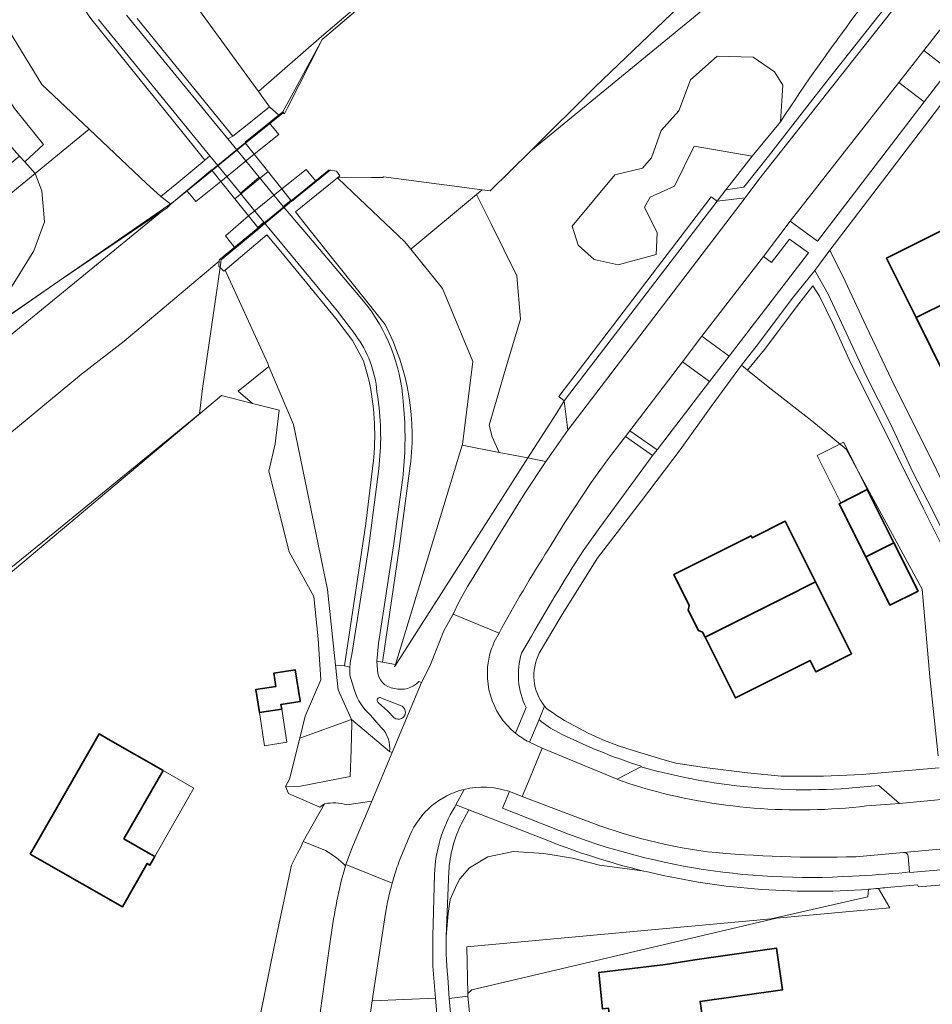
# Model space of a CAD drawing. Extents: x 147051 to 149075, y 463071 to 465537.
# Tile 130 of 229: x 148824 to 148916, y 463663 to 463763. Entities that reach past the tile are written whole.
import ezdxf

# ---------------------------------------------------------------- set-up
doc = ezdxf.new("R2010")
doc.units = 0
doc.header["$LTSCALE"] = 0.5
for name, color, linetype, lineweight in [('B-PV-AM-AS_SPOOR_TREIN-G', 252, 'CONTINUOUS', 18), ('B-PV-GR-BEPLANTING_CULTUUR_BOSPLANTSOEN-GV', 252, 'CONTINUOUS', 18), ('B-PV-GR-BEPLANTING_CULTUUR_HEESTERS-GV', 252, 'CONTINUOUS', 18), ('B-PV-GR-GROENVOORZIENING-GV', 252, 'CONTINUOUS', 18), ('B-PV-GR-STRUIK-GV', 252, 'CONTINUOUS', 13), ('B-PV-GW-TALUD_KRUIN-G', 252, 'CONTINUOUS', 18), ('B-PV-IE-TERREINAFSCHEIDING_KUNSTMATIG_HEKWERK-G', 252, 'CONTINUOUS', 18), ('B-PV-IE-TERREINAFSCHEIDING_KUNSTMATIG_MUUR-G', 252, 'CONTINUOUS', 18), ('B-PV-KW-KUNSTWERK-GV', 6, 'CONTINUOUS', 18), ('B-PV-OG-BEBOUWING-GV', 6, 'CONTINUOUS', 35), ('B-PV-OG-BEBOUWING_LUIFEL-GV', 6, 'CONTINUOUS', 18), ('B-PV-OG-TERREIN_BEGROEID-GV', 252, 'CONTINUOUS', 18), ('B-PV-OG-TERREIN_ERF-GV', 252, 'CONTINUOUS', 18), ('B-PV-VH-GESLOTENVERHARDING-GV', 252, 'CONTINUOUS', 18), ('B-PV-VH-GESLOTENVERHARDING_ASFALT-GV', 252, 'CONTINUOUS', 18), ('B-PV-VH-HALFVERHARDING-GV', 252, 'CONTINUOUS', 18), ('B-PV-VH-ONVERHARD-GV', 252, 'CONTINUOUS', 18), ('B-PV-VH-ONVERHARD_ZAND-GV', 252, 'CONTINUOUS', 18), ('B-PV-VH-OPENVERHARDING_BETONSTRAATSTEEN-GV', 252, 'CONTINUOUS', 18), ('B-PV-VH-OPENVERHARDING_STRAATBAKSTEEN-GV', 252, 'CONTINUOUS', 18), ('B-PV-VH-OPENVERHARDING_TEGEL-GV', 252, 'CONTINUOUS', 18)]:
    doc.layers.add(name, color=color, linetype=linetype, lineweight=lineweight)

msp = doc.modelspace()

# ---------------------------------------------------------------- linework, layer by layer
at = {"layer": 'B-PV-AM-AS_SPOOR_TREIN-G', "flags": 128}
msp.add_lwpolyline([(148845.516, 463744.794), (148848.889, 463747.551)], dxfattribs=at)
at = {"layer": 'B-PV-GR-BEPLANTING_CULTUUR_BOSPLANTSOEN-GV', "flags": 128}
for points in [[(148903.051, 463772.192), (148911.029, 463783.881), (148907.093, 463780.073), (148882.098, 463756.126), (148875.582, 463749.674)], [(148870.641, 463745.713), (148860.627, 463747.018), (148860.567, 463746.969), (148859.391, 463746.957), (148855.937, 463746.92), (148857.514, 463745.421), (148862.774, 463740.42), (148863.387, 463739.661), (148870.074, 463745.24)], [(148870.074, 463745.24), (148863.387, 463739.661), (148866.604, 463735.682), (148869.694, 463728.255), (148868.641, 463719.819), (148868.618, 463719.745), (148872.376, 463719.019), (148871.667, 463720.591), (148871.363, 463721.798), (148872.107, 463724.331), (148873.099, 463727.703), (148874.531, 463732.571), (148874.172, 463736.95), (148871.524, 463742.307)], [(148856.004, 463694.898), (148855.742, 463697.396), (148854.935, 463705.088), (148851.469, 463721.841), (148848.975, 463727.763), (148845.855, 463725.259), (148847.311, 463723.999), (148850.033, 463723.313), (148849.61, 463719.905), (148848.985, 463717.102), (148851.051, 463708.919), (148853.533, 463704.379), (148853.982, 463700.074), (148854.267, 463695.907), (148852.66, 463692.209), (148852.109, 463689.984), (148857.364, 463691.898)]]:
    msp.add_lwpolyline(points, close=True, dxfattribs=at)
for points in [[(148918.26, 463775.32), (148903.051, 463772.192), (148875.582, 463749.674), (148871.473, 463745.605), (148870.641, 463745.713), (148870.074, 463745.24)], [(148905.815, 463756.911), (148913.032, 463766.039)], [(148830.964, 463762.957), (148841.234, 463750.226), (148842.466, 463748.698)], [(148842.466, 463748.698), (148842.974, 463749.17), (148841.76, 463750.658), (148831.673, 463763.004)], [(148834.509, 463763.454), (148843.69, 463752.241), (148844.808, 463750.875)], [(148844.808, 463750.875), (148845.327, 463751.145), (148844.136, 463752.608), (148835.583, 463763.115)], [(148870.074, 463745.24), (148871.524, 463742.307), (148874.172, 463736.95), (148874.531, 463732.571), (148873.099, 463727.703), (148872.107, 463724.331), (148871.363, 463721.798), (148871.667, 463720.591), (148872.376, 463719.019), (148875.296, 463718.455), (148878.225, 463723.044), (148878.998, 463724.256), (148878.456, 463724.709), (148893.935, 463744.987), (148894.524, 463744.554), (148895.421, 463745.701), (148898.106, 463749.135), (148892.194, 463750.148), (148890.207, 463746.075), (148887.734, 463744.955), (148887.139, 463743.934), (148888.43, 463741.348), (148888.319, 463739.123), (148884.479, 463738.084), (148882.031, 463738.615), (148880.4, 463740.085), (148879.78, 463742.019), (148884.127, 463747.23), (148886.93, 463747.904), (148887.873, 463748.949), (148888.847, 463751.743), (148890.634, 463753.736), (148891.831, 463756.867), (148894.545, 463759.288), (148898.178, 463759.173), (148900.348, 463757.703), (148901.2, 463756.334), (148900.967, 463752.624)], [(148903.651, 463754.146), (148905.717, 463756.788)], [(148905.717, 463756.788), (148905.815, 463756.911)], [(148899.733, 463749.136), (148903.651, 463754.146)], [(148900.967, 463752.624), (148898.106, 463749.135)], [(148898.106, 463749.135), (148895.421, 463745.701)], [(148897.231, 463745.961), (148899.733, 463749.136)], [(148895.421, 463745.701), (148897.231, 463745.961)], [(148918.203, 463707.861), (148915.464, 463713.363), (148912.876, 463718.616), (148910.565, 463723.251), (148908.102, 463728.073), (148906.301, 463732.127), (148904.924, 463734.882), (148904.261, 463735.942), (148902.831, 463734.114), (148899.336, 463729.477), (148897.629, 463727.373), (148899.729, 463725.695), (148904.163, 463722.219), (148907.646, 463719.343), (148908.049, 463718.599), (148915.358, 463705.136), (148916.137, 463696.225), (148916.982, 463688.18)], [(148886.914, 463676.525), (148882.58, 463677.101), (148879.825, 463677.799), (148876.915, 463678.265), (148873.849, 463678.459), (148871.211, 463677.915), (148869.348, 463676.829), (148868.378, 463675.704), (148868.067, 463675.122), (148867.408, 463673.608), (148867.201, 463672.176), (148866.99, 463669.828)], [(148900.572, 463671.692), (148912.081, 463672.749), (148910.919, 463674.727)], [(148900.029, 463671.642), (148909.832, 463673.88), (148909.914, 463674.643)], [(148909.914, 463674.643), (148909.832, 463673.88), (148900.029, 463671.642), (148900.572, 463671.692)], [(148867.205, 463665.127), (148867.285, 463663.536), (148869.198, 463663.765), (148869.192, 463664.031), (148869.089, 463668.8), (148900.029, 463671.642)]]:
    msp.add_lwpolyline(points, dxfattribs=at)
at = {"layer": 'B-PV-GR-BEPLANTING_CULTUUR_BOSPLANTSOEN-GV'}
for points in [[(148918.26, 463775.32, 0.0356363), (148900.967, 463752.624)], [(148900.967, 463752.624, -0.0356363), (148918.26, 463775.32)], [(148826.642, 463772.065, 0.0836801), (148830.964, 463762.957)], [(148909.914, 463674.643, -0.0792206), (148886.914, 463676.525)], [(148910.919, 463674.727, -0.0040351), (148909.914, 463674.643)], [(148866.99, 463669.828, 0.0329708), (148867.205, 463665.127)]]:
    msp.add_lwpolyline(points, format="xyb", dxfattribs=at)
at = {"layer": 'B-PV-GR-BEPLANTING_CULTUUR_HEESTERS-GV', "flags": 128}
msp.add_lwpolyline([(148852.109, 463689.984), (148851.076, 463685.815), (148850.65, 463685.074), (148852.172, 463685.122), (148857.221, 463686.101), (148857.338, 463688.794), (148857.406, 463691.471), (148857.364, 463691.898)], close=True, dxfattribs=at)
at = {"layer": 'B-PV-GR-GROENVOORZIENING-GV', "flags": 128}
for points in [[(148858.349, 463764.694), (148854.338, 463761.289), (148847.906, 463755.701), (148849.041, 463754.132), (148849.989, 463753.298), (148850.392, 463753.63), (148850.565, 463753.425), (148850.865, 463754.018), (148854.377, 463760.969), (148858.507, 463764.481)], [(148849.989, 463753.298), (148849.041, 463754.132), (148847.288, 463752.701), (148845.327, 463751.145), (148844.808, 463750.875), (148845.709, 463749.773), (148845.769, 463749.822), (148846.574, 463750.485), (148849.01, 463752.492)], [(148819.582, 463730.874), (148827.655, 463736.442), (148838.146, 463743.552), (148838.592, 463743.854), (148839.019, 463744.242), (148837.977, 463745.022), (148836.521, 463746.359), (148830.696, 463751.865), (148825.228, 463747.376), (148825.897, 463745.6), (148826.183, 463742.45), (148825.086, 463739.491), (148823.224, 463736.485)], [(148840.639, 463745.597), (148843.176, 463747.687), (148843.778, 463748.184), (148842.974, 463749.17), (148842.466, 463748.698), (148839.614, 463746.328), (148837.977, 463745.022), (148839.019, 463744.242), (148839.269, 463744.469)], [(148819.582, 463730.874), (148823.224, 463736.485), (148825.086, 463739.491), (148826.183, 463742.45), (148825.897, 463745.6), (148825.228, 463747.376), (148810.172, 463735.028), (148798.334, 463725.418), (148809.878, 463724.181)]]:
    msp.add_lwpolyline(points, close=True, dxfattribs=at)
for points in [[(148857.768, 463730.961), (148855.945, 463733.375), (148850.638, 463739.796), (148848.476, 463742.413), (148847.863, 463741.89), (148847.897, 463741.848), (148847.952, 463741.78), (148845.554, 463739.784), (148844.131, 463738.6), (148844.046, 463738.703), (148843.961, 463738.632), (148843.936, 463738.436), (148843.884, 463738.037), (148843.873, 463737.953), (148844.4, 463737.421), (148844.529, 463737.53), (148848.775, 463741.12), (148850.179, 463739.42), (148855.789, 463732.627), (148857.472, 463730.382), (148858.596, 463728.331), (148859.133, 463726.395)], [(148860.07, 463724.418), (148859.956, 463725.188)], [(148859.644, 463718.513), (148858.821, 463711.784), (148856.657, 463697.329), (148857.209, 463697.212)], [(148857.411, 463698.49), (148859.083, 463709.261), (148860.139, 463717.353)]]:
    msp.add_lwpolyline(points, dxfattribs=at)
at = {"layer": 'B-PV-GR-GROENVOORZIENING-GV'}
for points in [[(148859.956, 463725.188, 0.1392851), (148857.768, 463730.961)], [(148859.133, 463726.395, -0.0727043), (148859.644, 463718.513)], [(148860.139, 463717.353, 0.0649689), (148860.07, 463724.418)], [(148857.209, 463697.212, -0.0500643), (148857.411, 463698.49)]]:
    msp.add_lwpolyline(points, format="xyb", dxfattribs=at)
at = {"layer": 'B-PV-GR-STRUIK-GV', "flags": 128}
for points in [[(148745.42, 463668.169), (148752.061, 463673.363), (148798.674, 463711.132), (148800.471, 463713.705), (148801.312, 463714.539), (148802.911, 463715.337), (148804.815, 463716.155), (148815.393, 463724.968), (148838.146, 463743.552), (148827.655, 463736.442), (148819.582, 463730.874), (148809.878, 463724.181), (148798.334, 463725.418), (148698.99, 463644.329)], [(148800.574, 463688.203), (148844.17, 463724.791), (148847.311, 463723.999), (148845.855, 463725.259), (148848.975, 463727.763), (148848.856, 463728.046), (148845.436, 463735.54), (148844.529, 463737.53), (148844.4, 463737.421), (148843.873, 463737.953), (148843.884, 463738.037), (148843.936, 463738.436), (148834.266, 463730.308), (148829.936, 463726.956), (148820.248, 463718.963)]]:
    msp.add_lwpolyline(points, dxfattribs=at)
at = {"layer": 'B-PV-GW-TALUD_KRUIN-G', "flags": 128}
for points in [[(148849.989, 463753.298), (148849.041, 463754.132)], [(148837.977, 463745.022), (148839.019, 463744.242)]]:
    msp.add_lwpolyline(points, dxfattribs=at)
at = {"layer": 'B-PV-IE-TERREINAFSCHEIDING_KUNSTMATIG_HEKWERK-G', "flags": 128}
for points in [[(148850.392, 463753.63), (148854.377, 463760.969), (148893.759, 463794.465), (148903.44, 463802.518), (148922.547, 463819.222), (148922.806, 463819.47)], [(148850.392, 463753.63), (148846.58, 463750.55)], [(148846.611, 463750.438), (148850.417, 463753.533)], [(148843.196, 463747.662), (148846.611, 463750.438)], [(148839.269, 463744.469), (148843.239, 463747.785)], [(148839.269, 463744.469), (148843.196, 463747.662)], [(148851.236, 463744.575), (148855.108, 463747.737)], [(148851.283, 463744.503), (148855.228, 463747.721)], [(148839.269, 463744.469), (148809.878, 463724.181), (148794.926, 463725.783), (148779.378, 463713.694), (148740.672, 463682.719)], [(148847.897, 463741.848), (148851.235, 463744.574)], [(148851.235, 463744.574), (148851.236, 463744.575)], [(148844.016, 463737.809), (148844.113, 463738.597), (148848.052, 463741.828)], [(148844.046, 463738.703), (148847.897, 463741.848)], [(148844.016, 463737.809), (148842.222, 463725.506)], [(148842.222, 463725.506), (148841.926, 463722.942), (148827.21, 463710.934), (148817.891, 463703.409), (148796.39, 463685.771), (148787.602, 463678.724), (148775.195, 463668.278), (148764.802, 463659.654), (148756.133, 463652.902), (148733.779, 463634.261), (148723.744, 463625.968), (148713.919, 463618.15), (148709.989, 463614.981), (148696.626, 463604.817)]]:
    msp.add_lwpolyline(points, dxfattribs=at)
at = {"layer": 'B-PV-IE-TERREINAFSCHEIDING_KUNSTMATIG_MUUR-G', "flags": 128}
for points in [[(148846.574, 463750.485), (148850.392, 463753.63)], [(148847.494, 463749.32), (148849.971, 463751.328)], [(148843.176, 463747.687), (148846.574, 463750.485)], [(148847.493, 463749.319), (148844.091, 463746.556)], [(148852.768, 463747.762), (148850.277, 463745.791)], [(148839.269, 463744.469), (148843.176, 463747.687)], [(148851.236, 463744.575), (148855.108, 463747.737)], [(148841.544, 463744.509), (148844.091, 463746.556)], [(148846.913, 463743.065), (148850.277, 463745.791)], [(148847.897, 463741.848), (148851.235, 463744.574)], [(148851.235, 463744.574), (148851.236, 463744.575)], [(148846.913, 463743.065), (148844.555, 463741.025)], [(148844.046, 463738.703), (148847.897, 463741.848)]]:
    msp.add_lwpolyline(points, dxfattribs=at)
at = {"layer": 'B-PV-KW-KUNSTWERK-GV', "flags": 128}
msp.add_lwpolyline([(148847.897, 463741.848), (148847.952, 463741.78), (148848.685, 463742.391), (148850.583, 463743.97), (148851.265, 463744.538), (148850.277, 463745.791), (148847.494, 463749.32), (148846.574, 463750.485), (148845.769, 463749.822), (148843.966, 463748.338), (148843.176, 463747.687), (148844.091, 463746.556), (148846.913, 463743.065)], close=True, dxfattribs=at)
at = {"layer": 'B-PV-OG-BEBOUWING-GV', "flags": 128}
for points in [[(148921.599, 463739.337), (148922.19, 463739.605), (148920.408, 463743.087), (148911.733, 463738.756), (148914.742, 463732.729), (148921.595, 463736.102), (148921.557, 463736.178), (148922.895, 463736.846)], [(148924.516, 463730.251), (148925.949, 463730.976), (148922.895, 463736.846), (148921.557, 463736.178), (148921.595, 463736.102), (148914.742, 463732.729), (148917.678, 463726.847)], [(148912.501, 463709.832), (148909.794, 463715.242), (148906.932, 463713.81), (148909.639, 463708.4)], [(148891.684, 463703.483), (148891.598, 463702.993), (148892.638, 463700.915), (148893.048, 463700.758), (148893.309, 463700.236), (148901.18, 463704.171), (148901.169, 463704.193), (148904.532, 463705.875), (148901.458, 463712.019), (148898.095, 463710.337), (148897.992, 463710.542), (148890.122, 463706.604)], [(148909.639, 463708.4), (148912.087, 463703.508), (148914.949, 463704.94), (148912.501, 463709.832)], [(148901.169, 463704.193), (148901.18, 463704.171), (148893.309, 463700.236), (148896.388, 463694.083), (148903.98, 463697.883), (148904.553, 463696.738), (148908.193, 463698.56), (148904.532, 463705.875)], [(148848.004, 463692.581), (148850.277, 463692.938), (148850.203, 463693.41), (148852.158, 463693.716), (148852.149, 463693.77), (148851.655, 463696.927), (148849.47, 463696.585), (148849.68, 463695.245), (148847.636, 463694.925)], [(148837.38, 463677.959), (148836.711, 463678.341), (148834.244, 463679.755), (148838.218, 463686.688), (148832.639, 463689.886), (148831.72, 463690.413), (148825.737, 463679.973), (148824.722, 463678.202), (148825.661, 463677.664), (148834.086, 463672.836), (148836.588, 463677.258), (148836.883, 463677.089)], [(148883.818, 463659.587), (148882.69, 463659.427), (148883.316, 463655.022), (148893.76, 463656.505), (148892.804, 463663.24), (148901.174, 463664.428), (148900.576, 463668.645), (148892.263, 463667.466), (148889.27, 463666.988), (148882.504, 463666.195), (148882.883, 463662.471), (148883.479, 463662.548)]]:
    msp.add_lwpolyline(points, close=True, dxfattribs=at)
at = {"layer": 'B-PV-OG-BEBOUWING_LUIFEL-GV', "flags": 128}
for points in [[(148907.013, 463719.866), (148904.706, 463718.711), (148907.113, 463713.9), (148909.794, 463715.242), (148908.883, 463717.063), (148907.387, 463720.053)], [(148850.277, 463692.938), (148848.004, 463692.581), (148848.531, 463689.216), (148850.804, 463689.572)], [(148836.711, 463678.341), (148837.38, 463677.959), (148840.843, 463684.033), (148841.341, 463684.899), (148838.218, 463686.688), (148834.244, 463679.755)]]:
    msp.add_lwpolyline(points, close=True, dxfattribs=at)
at = {"layer": 'B-PV-OG-TERREIN_BEGROEID-GV', "flags": 128}
for points in [[(148830.696, 463751.865), (148825.909, 463756.39), (148821.25, 463763.94), (148815.431, 463782.87), (148815.319, 463783.213), (148813.611, 463782.649), (148811.684, 463779.128), (148813.821, 463771.807), (148816.04, 463766.593), (148818.678, 463761.234), (148819.288, 463759.995), (148823.124, 463753.948), (148826.078, 463750.319), (148824.169, 463748.545), (148825.228, 463747.376)], [(148920.507, 463761.053), (148917.989, 463762.971), (148915.548, 463759.867), (148918.065, 463757.88)], [(148900.967, 463752.624), (148901.2, 463756.334), (148900.348, 463757.703), (148898.178, 463759.173), (148894.545, 463759.288), (148891.831, 463756.867), (148890.634, 463753.736), (148888.847, 463751.743), (148887.873, 463748.949), (148886.93, 463747.904), (148884.127, 463747.23), (148879.78, 463742.019), (148880.4, 463740.085), (148882.031, 463738.615), (148884.479, 463738.084), (148888.319, 463739.123), (148888.43, 463741.348), (148887.139, 463743.934), (148887.734, 463744.955), (148890.207, 463746.075), (148892.194, 463750.148), (148898.106, 463749.135)], [(148904.715, 463740.471), (148915.583, 463754.625), (148912.989, 463756.617), (148901.94, 463742.501)], [(148809.217, 463737.682), (148810.172, 463735.028), (148825.228, 463747.376), (148824.169, 463748.545), (148823.643, 463749.13), (148816.895, 463743.593), (148809.845, 463738.179)], [(148901.887, 463740.686), (148900.049, 463738.312), (148899.227, 463738.932), (148892.987, 463730.82), (148895.743, 463728.816), (148903.809, 463739.295)], [(148893.754, 463726.232), (148891.008, 463728.229), (148885.654, 463721.23), (148888.425, 463719.286)], [(148876.105, 463718.299), (148877.126, 463718.102), (148877.443, 463718.584), (148879.373, 463721.293), (148878.998, 463724.256), (148878.225, 463723.044), (148875.296, 463718.455)], [(148861.829, 463697.485), (148861.755, 463697.242), (148875.296, 463718.455), (148872.376, 463719.019), (148868.618, 463719.745)]]:
    msp.add_lwpolyline(points, close=True, dxfattribs=at)
for points in [[(148908.82, 463759.479), (148921.864, 463775.996)], [(148837.84, 463769.568), (148847.906, 463755.701)], [(148847.906, 463755.701), (148837.84, 463769.568)], [(148913.032, 463766.039), (148905.815, 463756.911)], [(148821.25, 463763.94), (148825.909, 463756.39)], [(148854.338, 463761.289), (148858.349, 463764.694)], [(148841.234, 463750.226), (148830.964, 463762.957)], [(148835.583, 463763.115), (148844.136, 463752.608)], [(148847.906, 463755.701), (148854.338, 463761.289)], [(148898.778, 463746.749), (148908.82, 463759.479)], [(148905.717, 463756.788), (148903.651, 463754.146)], [(148905.815, 463756.911), (148905.717, 463756.788)], [(148825.909, 463756.39), (148830.696, 463751.865)], [(148849.041, 463754.132), (148847.906, 463755.701)], [(148847.288, 463752.701), (148849.041, 463754.132)], [(148903.651, 463754.146), (148899.733, 463749.136)], [(148830.696, 463751.865), (148836.521, 463746.359)], [(148844.136, 463752.608), (148845.327, 463751.145)], [(148845.327, 463751.145), (148847.288, 463752.701)], [(148842.466, 463748.698), (148841.234, 463750.226)], [(148899.733, 463749.136), (148897.231, 463745.961)], [(148839.614, 463746.328), (148842.466, 463748.698)], [(148860.778, 463732.022), (148853.032, 463741.754), (148851.681, 463743.451), (148855.937, 463746.92), (148856.185, 463747.121), (148855.861, 463747.588), (148855.637, 463747.618), (148855.056, 463747.694), (148853.729, 463746.589), (148851.265, 463744.538), (148851.197, 463744.625)], [(148855.937, 463746.92), (148851.681, 463743.451)], [(148857.514, 463745.421), (148855.937, 463746.92)], [(148897.391, 463744.874), (148898.778, 463746.749)], [(148836.521, 463746.359), (148837.977, 463745.022)], [(148837.977, 463745.022), (148839.614, 463746.328)], [(148897.231, 463745.961), (148895.421, 463745.701)], [(148863.387, 463739.661), (148862.774, 463740.42), (148857.514, 463745.421)], [(148895.421, 463745.701), (148894.524, 463744.554)], [(148894.524, 463744.554), (148897.391, 463744.874)], [(148851.197, 463744.625), (148850.419, 463744.012), (148852.624, 463741.421), (148858.593, 463734.405)], [(148851.681, 463743.451), (148853.032, 463741.754), (148860.778, 463732.022)], [(148848.775, 463741.12), (148844.529, 463737.53)], [(148850.179, 463739.42), (148848.775, 463741.12)], [(148855.789, 463732.627), (148850.179, 463739.42)], [(148868.618, 463719.745), (148868.641, 463719.819), (148869.694, 463728.255), (148866.604, 463735.682), (148863.387, 463739.661)], [(148844.529, 463737.53), (148845.436, 463735.54)], [(148916.438, 463713.093), (148914.431, 463717.022), (148912.172, 463721.851), (148909.663, 463726.805), (148905.799, 463735.113), (148904.444, 463737.49), (148902.145, 463734.659), (148898.748, 463730.1), (148897.002, 463727.874), (148897.629, 463727.373), (148899.336, 463729.477), (148902.831, 463734.114), (148904.261, 463735.942), (148904.924, 463734.882), (148906.301, 463732.127), (148908.102, 463728.073), (148910.565, 463723.251), (148912.876, 463718.616), (148915.464, 463713.363), (148918.203, 463707.861)], [(148845.436, 463735.54), (148848.856, 463728.046)], [(148857.472, 463730.382), (148855.789, 463732.627)], [(148858.596, 463728.331), (148857.472, 463730.382)], [(148848.856, 463728.046), (148848.975, 463727.763)], [(148848.975, 463727.763), (148851.469, 463721.841)], [(148859.133, 463726.395), (148858.596, 463728.331)], [(148862.619, 463724.223), (148862.732, 463722.937)], [(148851.469, 463721.841), (148854.935, 463705.088)], [(148861.829, 463697.485), (148868.618, 463719.745)], [(148885.213, 463720.639), (148883.487, 463718.4)], [(148887.975, 463718.7), (148885.213, 463720.639)], [(148858.821, 463711.784), (148859.644, 463718.513)], [(148875.296, 463718.455), (148861.755, 463697.242)], [(148875.003, 463714.87), (148877.126, 463718.102)], [(148876.105, 463718.299), (148875.296, 463718.455)], [(148877.126, 463718.102), (148876.105, 463718.299)], [(148883.487, 463718.4), (148881.73, 463715.955)], [(148882.607, 463711.395), (148887.719, 463718.366)], [(148887.719, 463718.366), (148887.975, 463718.7)], [(148862.521, 463715.958), (148861.649, 463709.536), (148860.118, 463699.607), (148859.948, 463697.803), (148860.533, 463697.71), (148862.221, 463709.263), (148863.269, 463717.133)], [(148863.269, 463717.133), (148862.221, 463709.263), (148860.533, 463697.71)], [(148881.73, 463715.955), (148879.047, 463711.884)], [(148872.339, 463710.598), (148875.003, 463714.87)], [(148856.657, 463697.329), (148858.821, 463711.784)], [(148879.047, 463711.884), (148877.398, 463709.205)], [(148880.918, 463709.022), (148882.607, 463711.395)], [(148869.73, 463706.326), (148872.339, 463710.598)], [(148880.168, 463707.86), (148880.918, 463709.022)], [(148869.16, 463705.387), (148869.73, 463706.326)], [(148854.935, 463705.088), (148855.742, 463697.396)], [(148868.293, 463703.799), (148869.16, 463705.387)], [(148867.688, 463702.595), (148868.293, 463703.799)], [(148866.764, 463700.899), (148867.688, 463702.595)], [(148865.323, 463697.312), (148866.764, 463700.899)], [(148872.364, 463700.657), (148871.881, 463699.761)], [(148860.533, 463697.71), (148859.948, 463697.803)], [(148859.948, 463697.803), (148860.01, 463696.923)], [(148856.657, 463697.329), (148855.742, 463697.396)], [(148855.742, 463697.396), (148856.004, 463694.898)], [(148855.742, 463697.396), (148856.657, 463697.329)], [(148857.209, 463697.212), (148856.657, 463697.329)], [(148860.533, 463697.71), (148861.829, 463697.485)], [(148861.829, 463697.485), (148860.533, 463697.71)], [(148861.755, 463697.242), (148861.829, 463697.485)], [(148864.482, 463695.635), (148865.323, 463697.312)], [(148857.675, 463694.827), (148857.216, 463696.38)], [(148864.211, 463695.75), (148864.482, 463695.635)], [(148856.004, 463694.898), (148857.364, 463691.898)], [(148874.051, 463690.483), (148875.112, 463693.108)], [(148856.887, 463683.212), (148859.436, 463683.571), (148861.497, 463688.519), (148861.246, 463688.617), (148857.364, 463691.898), (148857.406, 463691.471), (148857.338, 463688.794), (148857.221, 463686.101), (148852.172, 463685.122), (148850.65, 463685.074), (148850.977, 463684.378), (148854.152, 463682.985), (148854.634, 463683.324)], [(148857.364, 463691.898), (148861.246, 463688.617)], [(148860.402, 463691.083), (148859.3, 463692.334)], [(148876.428, 463691.874), (148875.476, 463689.567)], [(148875.476, 463689.567), (148876.733, 463688.964)], [(148876.733, 463688.964), (148884.364, 463685.825)], [(148884.364, 463685.825), (148886.779, 463687.072)], [(148886.779, 463687.072), (148886.808, 463687.138)], [(148867.972, 463683.2), (148868.819, 463684.789)], [(148873.425, 463684.556), (148872.702, 463682.875)], [(148874.72, 463684.058), (148873.425, 463684.556)], [(148880.186, 463682.01), (148874.72, 463684.058)], [(148867.86, 463682.989), (148867.972, 463683.2)], [(148872.702, 463682.875), (148876.585, 463681.362)], [(148869.281, 463682.693), (148868.553, 463681.324)], [(148877.31, 463679.585), (148869.281, 463682.693)], [(148863.297, 463680.102), (148862.224, 463677.503)], [(148852.177, 463678.834), (148851.874, 463678.315)], [(148852.443, 463679.475), (148852.177, 463678.834)], [(148854.731, 463678.558), (148852.443, 463679.475)], [(148851.874, 463678.315), (148851.262, 463677.083)], [(148869.348, 463676.829), (148871.211, 463677.915)], [(148871.211, 463677.915), (148873.849, 463678.459)], [(148873.849, 463678.459), (148876.915, 463678.265)], [(148876.915, 463678.265), (148879.825, 463677.799)], [(148879.825, 463677.799), (148882.58, 463677.101)], [(148913.477, 463678.388), (148908.615, 463677.938)], [(148914.092, 463676.406), (148913.955, 463677.978)], [(148851.262, 463677.083), (148849.52, 463668.795)], [(148856.511, 463676.18), (148856.768, 463677.025)], [(148862.224, 463677.503), (148862.07, 463677.067)], [(148868.378, 463675.704), (148869.348, 463676.829)], [(148882.58, 463677.101), (148886.914, 463676.525)], [(148865.645, 463669.887), (148865.802, 463676.156)], [(148867.257, 463676.463), (148866.99, 463669.828)], [(148913.649, 463676.34), (148914.092, 463676.406)], [(148867.408, 463673.608), (148868.067, 463675.122)], [(148868.067, 463675.122), (148868.378, 463675.704)], [(148867.201, 463672.176), (148867.408, 463673.608)], [(148860.819, 463672.193), (148859.486, 463663.302)], [(148866.99, 463669.828), (148867.201, 463672.176)], [(148865.647, 463666.81), (148865.645, 463669.887)], [(148849.52, 463668.795), (148846.242, 463652.761)], [(148853.95, 463660.385), (148855.151, 463668.863)], [(148865.897, 463663.564), (148865.647, 463666.81)], [(148859.486, 463663.302), (148865.897, 463663.564)]]:
    msp.add_lwpolyline(points, dxfattribs=at)
at = {"layer": 'B-PV-OG-TERREIN_BEGROEID-GV'}
for points in [[(148830.964, 463762.957, -0.0836801), (148826.642, 463772.065)], [(148858.593, 463734.405, -0.155795), (148862.619, 463724.223)], [(148860.778, 463732.022, -0.1577675), (148863.269, 463717.133)], [(148863.269, 463717.133, 0.1577675), (148860.778, 463732.022)], [(148859.644, 463718.513, 0.0727043), (148859.133, 463726.395)], [(148862.732, 463722.937, -0.0488639), (148862.521, 463715.958)], [(148877.398, 463709.205, 0.017081), (148872.364, 463700.657)], [(148874.657, 463698.614, -0.0115832), (148880.168, 463707.86)], [(148871.881, 463699.761, 0.0254112), (148871.575, 463698.986)], [(148871.575, 463698.986, 0.3123476), (148874.051, 463690.483)], [(148875.112, 463693.108, -0.193786), (148874.657, 463698.614)], [(148857.216, 463696.38, -0.0324496), (148857.209, 463697.212)], [(148860.01, 463696.923, 0.3830911), (148861.746, 463695.028)], [(148861.746, 463695.028, 0.2741299), (148864.211, 463695.75)], [(148859.3, 463692.334, -0.1456788), (148857.675, 463694.827)], [(148878.347, 463690.598, -0.0635456), (148876.428, 463691.874)], [(148861.246, 463688.617, 0.2239779), (148860.402, 463691.083)], [(148886.808, 463687.138, -0.0401828), (148878.347, 463690.598)], [(148868.819, 463684.789, 0.2367464), (148863.297, 463680.102)], [(148854.634, 463683.324, -0.1189454), (148856.887, 463683.212)], [(148865.802, 463676.156, -0.1278991), (148867.86, 463682.989)], [(148893.538, 463678.441, -0.0634286), (148880.186, 463682.01)], [(148868.553, 463681.324, 0.0991818), (148867.257, 463676.463)], [(148876.585, 463681.362, 0.116826), (148908.283, 463675.977)], [(148886.914, 463676.525, -0.0343865), (148877.31, 463679.585)], [(148856.768, 463677.025, 0.0666046), (148854.731, 463678.558)], [(148908.615, 463677.938, -0.0308405), (148893.538, 463678.441)], [(148913.955, 463677.978, 0.4030328), (148913.477, 463678.388)], [(148862.07, 463677.067, 0.015244), (148861.504, 463675.243)], [(148855.151, 463668.863, -0.0328099), (148856.511, 463676.18)], [(148908.283, 463675.977, 0.0135924), (148913.649, 463676.34)], [(148861.504, 463675.243, 0.0252954), (148860.819, 463672.193)]]:
    msp.add_lwpolyline(points, format="xyb", dxfattribs=at)
at = {"layer": 'B-PV-OG-TERREIN_ERF-GV', "flags": 128}
for points in [[(148917.575, 463754.76), (148905.993, 463739.569), (148907.549, 463736.417), (148909.682, 463731.837), (148912.593, 463725.732), (148915.077, 463720.802), (148920.494, 463709.879)], [(148917.678, 463726.847), (148914.742, 463732.729), (148911.733, 463738.756), (148920.408, 463743.087)], [(148916.982, 463688.18), (148916.137, 463696.225), (148915.358, 463705.136), (148908.049, 463718.599), (148907.646, 463719.343), (148904.163, 463722.219), (148899.729, 463725.695), (148897.629, 463727.373), (148897.002, 463727.874), (148893.926, 463723.687), (148890.778, 463719.278), (148886.856, 463714.092), (148882.329, 463708.226), (148878.666, 463702.376), (148876.448, 463698.608)], [(148876.991, 463693.239), (148877.184, 463693.012), (148877.736, 463692.624)], [(148879.024, 463691.79), (148881.406, 463690.489), (148882.917, 463689.808), (148884.495, 463689.205), (148885.999, 463688.728), (148889.023, 463687.821), (148890.34, 463687.461), (148893.241, 463686.999), (148897.619, 463686.459), (148901.047, 463686.123), (148905.347, 463686.119), (148909.271, 463686.3), (148912.758, 463686.6), (148917.107, 463686.99)], [(148910.919, 463674.727), (148912.081, 463672.749), (148900.572, 463671.692), (148869.615, 463664.421), (148869.192, 463664.031)], [(148869.192, 463664.031), (148869.198, 463663.765), (148869.506, 463660.764)]]:
    msp.add_lwpolyline(points, dxfattribs=at)
for points in [[(148909.639, 463708.4), (148906.932, 463713.81), (148909.794, 463715.242), (148912.501, 463709.832), (148914.949, 463704.94), (148912.087, 463703.508)], [(148891.684, 463703.483), (148890.122, 463706.604), (148897.992, 463710.542), (148898.095, 463710.337), (148901.458, 463712.019), (148904.532, 463705.875), (148908.193, 463698.56), (148904.553, 463696.738), (148903.98, 463697.883), (148896.388, 463694.083), (148893.309, 463700.236), (148893.048, 463700.758), (148892.638, 463700.915), (148891.598, 463702.993)], [(148848.004, 463692.581), (148847.636, 463694.925), (148849.68, 463695.245), (148849.47, 463696.585), (148851.655, 463696.927), (148852.149, 463693.77), (148852.158, 463693.716), (148850.203, 463693.41), (148850.277, 463692.938)], [(148837.38, 463677.959), (148836.883, 463677.089), (148836.588, 463677.258), (148834.086, 463672.836), (148825.661, 463677.664), (148824.722, 463678.202), (148825.737, 463679.973), (148831.72, 463690.413), (148832.639, 463689.886), (148838.218, 463686.688), (148834.244, 463679.755), (148836.711, 463678.341)], [(148900.029, 463671.642), (148869.089, 463668.8), (148869.192, 463664.031), (148869.615, 463664.421), (148900.572, 463671.692)], [(148883.818, 463659.587), (148883.479, 463662.548), (148882.883, 463662.471), (148882.504, 463666.195), (148889.27, 463666.988), (148892.263, 463667.466), (148900.576, 463668.645), (148901.174, 463664.428), (148892.804, 463663.24), (148893.76, 463656.505), (148883.316, 463655.022), (148882.69, 463659.427)]]:
    msp.add_lwpolyline(points, close=True, dxfattribs=at)
at = {"layer": 'B-PV-OG-TERREIN_ERF-GV'}
for points in [[(148876.448, 463698.608, 0.2944515), (148876.991, 463693.239)], [(148877.736, 463692.624, 0.0140973), (148879.024, 463691.79)], [(148911.811, 463674.813, -0.004443), (148910.919, 463674.727)]]:
    msp.add_lwpolyline(points, format="xyb", dxfattribs=at)
at = {"layer": 'B-PV-VH-GESLOTENVERHARDING-GV', "flags": 128}
for points in [[(148849.971, 463751.328), (148849.01, 463752.492), (148846.574, 463750.485), (148847.494, 463749.32)], [(148847.493, 463749.319), (148847.494, 463749.32), (148846.574, 463750.485), (148845.769, 463749.822), (148843.966, 463748.338), (148843.176, 463747.687), (148844.091, 463746.556)], [(148850.277, 463745.791), (148851.197, 463744.625), (148851.265, 463744.538), (148853.729, 463746.589), (148852.768, 463747.762)], [(148844.091, 463746.556), (148843.176, 463747.687), (148840.639, 463745.597), (148841.1, 463745.043), (148841.544, 463744.509)], [(148846.913, 463743.065), (148847.897, 463741.848), (148847.952, 463741.78), (148848.685, 463742.391), (148850.583, 463743.97), (148851.265, 463744.538), (148850.277, 463745.791)], [(148845.554, 463739.784), (148847.952, 463741.78), (148847.897, 463741.848), (148847.863, 463741.89), (148846.913, 463743.065), (148844.555, 463741.025), (148845.071, 463740.384)]]:
    msp.add_lwpolyline(points, close=True, dxfattribs=at)
at = {"layer": 'B-PV-VH-GESLOTENVERHARDING_ASFALT-GV', "flags": 128}
for points in [[(148831.673, 463763.004), (148841.76, 463750.658), (148842.974, 463749.17), (148843.778, 463748.184), (148846.073, 463745.365), (148847.997, 463746.975), (148845.709, 463749.773), (148844.808, 463750.875), (148843.69, 463752.241), (148834.509, 463763.454)], [(148847.997, 463746.975), (148846.075, 463745.365)], [(148850.419, 463744.012), (148847.997, 463746.975)], [(148846.075, 463745.365), (148846.407, 463744.957)], [(148846.407, 463744.957), (148848.476, 463742.413)], [(148852.624, 463741.421), (148850.419, 463744.012)], [(148848.476, 463742.413), (148850.638, 463739.796)], [(148858.593, 463734.405), (148852.624, 463741.421)], [(148850.638, 463739.796), (148855.945, 463733.375)], [(148855.945, 463733.375), (148857.768, 463730.961)], [(148859.956, 463725.188), (148860.07, 463724.418)], [(148862.732, 463722.937), (148862.619, 463724.223)], [(148860.139, 463717.353), (148859.083, 463709.261)], [(148861.649, 463709.536), (148862.521, 463715.958)], [(148859.083, 463709.261), (148857.411, 463698.49)], [(148860.118, 463699.607), (148861.649, 463709.536)], [(148859.948, 463697.803), (148860.118, 463699.607)], [(148860.01, 463696.923), (148859.948, 463697.803)], [(148857.216, 463696.38), (148857.675, 463694.827)], [(148864.482, 463695.635), (148864.211, 463695.75)], [(148861.497, 463688.519), (148864.482, 463695.635)], [(148860.426, 463694.039), (148862.504, 463693.224)], [(148861.057, 463692.726), (148860.117, 463693.593)], [(148861.717, 463692.069), (148861.057, 463692.726)], [(148859.3, 463692.334), (148860.402, 463691.083)], [(148861.246, 463688.617), (148861.497, 463688.519)]]:
    msp.add_lwpolyline(points, dxfattribs=at)
at = {"layer": 'B-PV-VH-GESLOTENVERHARDING_ASFALT-GV'}
for points in [[(148862.619, 463724.223, 0.155795), (148858.593, 463734.405)], [(148857.768, 463730.961, -0.1392851), (148859.956, 463725.188)], [(148860.07, 463724.418, -0.0649689), (148860.139, 463717.353)], [(148862.521, 463715.958, 0.0488639), (148862.732, 463722.937)], [(148857.411, 463698.49, 0.0500643), (148857.209, 463697.212)], [(148857.209, 463697.212, 0.0324496), (148857.216, 463696.38)], [(148861.746, 463695.028, -0.3830911), (148860.01, 463696.923)], [(148864.211, 463695.75, -0.2741299), (148861.746, 463695.028)], [(148857.675, 463694.827, 0.1456788), (148859.3, 463692.334)], [(148860.117, 463693.593, -1.1191283), (148860.426, 463694.039)], [(148862.504, 463693.224, -1.0865243), (148861.717, 463692.069)], [(148860.402, 463691.083, -0.2239779), (148861.246, 463688.617)]]:
    msp.add_lwpolyline(points, format="xyb", dxfattribs=at)
at = {"layer": 'B-PV-VH-HALFVERHARDING-GV', "flags": 128}
msp.add_lwpolyline([(148847.494, 463749.32), (148847.493, 463749.319), (148844.091, 463746.556), (148846.913, 463743.065), (148850.277, 463745.791)], close=True, dxfattribs=at)
msp.add_lwpolyline([(148820.248, 463718.963), (148829.936, 463726.956), (148834.266, 463730.308), (148843.936, 463738.436), (148843.961, 463738.632), (148844.046, 463738.703), (148844.131, 463738.6), (148845.554, 463739.784), (148845.071, 463740.384), (148844.555, 463741.025), (148846.913, 463743.065), (148844.091, 463746.556), (148841.544, 463744.509), (148841.1, 463745.043), (148840.639, 463745.597), (148839.269, 463744.469), (148839.019, 463744.242), (148838.592, 463743.854), (148838.146, 463743.552), (148815.393, 463724.968)], dxfattribs=at)
at = {"layer": 'B-PV-VH-ONVERHARD-GV', "flags": 128}
for points in [[(148847.997, 463746.975), (148850.419, 463744.012), (148851.197, 463744.625), (148850.277, 463745.791), (148847.494, 463749.32), (148846.574, 463750.485), (148845.769, 463749.822), (148845.709, 463749.773)], [(148846.073, 463745.365), (148843.778, 463748.184), (148843.176, 463747.687), (148844.091, 463746.556), (148846.913, 463743.065), (148847.863, 463741.89), (148848.476, 463742.413), (148846.407, 463744.957), (148846.075, 463745.365), (148847.997, 463746.975)]]:
    msp.add_lwpolyline(points, close=True, dxfattribs=at)
at = {"layer": 'B-PV-VH-ONVERHARD_ZAND-GV', "flags": 128}
msp.add_lwpolyline([(148816.523, 463758.477), (148820.405, 463752.728), (148821.179, 463751.868), (148821.503, 463751.508), (148823.643, 463749.13), (148824.169, 463748.545), (148826.078, 463750.319), (148823.124, 463753.948), (148819.288, 463759.995), (148818.678, 463761.234)], close=True, dxfattribs=at)
at = {"layer": 'B-PV-VH-OPENVERHARDING_BETONSTRAATSTEEN-GV', "flags": 128}
for points in [[(148921.864, 463775.996), (148908.82, 463759.479)], [(148915.548, 463759.867), (148917.989, 463762.971)], [(148912.989, 463756.617), (148915.548, 463759.867)], [(148908.82, 463759.479), (148898.778, 463746.749)], [(148901.94, 463742.501), (148912.989, 463756.617)], [(148898.778, 463746.749), (148897.391, 463744.874)], [(148897.391, 463744.874), (148879.373, 463721.293)], [(148899.227, 463738.932), (148901.94, 463742.501)], [(148892.987, 463730.82), (148899.227, 463738.932)], [(148891.008, 463728.229), (148892.987, 463730.82)], [(148885.654, 463721.23), (148891.008, 463728.229)], [(148879.373, 463721.293), (148877.443, 463718.584)], [(148885.213, 463720.639), (148885.654, 463721.23)], [(148883.487, 463718.4), (148885.213, 463720.639)], [(148877.126, 463718.102), (148875.003, 463714.87)], [(148877.443, 463718.584), (148877.126, 463718.102)], [(148881.73, 463715.955), (148883.487, 463718.4)], [(148879.047, 463711.884), (148881.73, 463715.955)], [(148875.003, 463714.87), (148872.339, 463710.598)], [(148877.398, 463709.205), (148879.047, 463711.884)], [(148872.339, 463710.598), (148869.73, 463706.326)], [(148869.73, 463706.326), (148869.16, 463705.387)], [(148869.16, 463705.387), (148868.293, 463703.799)], [(148868.293, 463703.799), (148867.688, 463702.595)], [(148867.688, 463702.595), (148866.764, 463700.899)], [(148867.688, 463702.595), (148872.364, 463700.657)], [(148872.364, 463700.657), (148867.688, 463702.595)], [(148866.764, 463700.899), (148865.323, 463697.312)], [(148871.881, 463699.761), (148872.364, 463700.657)], [(148865.323, 463697.312), (148864.482, 463695.635)], [(148864.482, 463695.635), (148861.497, 463688.519)], [(148862.504, 463693.224), (148860.426, 463694.039)], [(148860.117, 463693.593), (148861.057, 463692.726)], [(148861.057, 463692.726), (148861.717, 463692.069)], [(148875.476, 463689.567), (148875.403, 463689.601)], [(148876.733, 463688.964), (148875.476, 463689.567)], [(148876.733, 463688.964), (148875.521, 463686)], [(148875.521, 463686), (148876.733, 463688.964)], [(148884.364, 463685.825), (148876.733, 463688.964)], [(148861.497, 463688.519), (148859.436, 463683.571)], [(148886.779, 463687.072), (148884.364, 463685.825)], [(148875.521, 463686), (148874.72, 463684.058)], [(148874.72, 463684.058), (148875.521, 463686)], [(148913.069, 463683.356), (148910.952, 463685.193)], [(148873.345, 463684.587), (148873.425, 463684.556)], [(148873.425, 463684.556), (148874.72, 463684.058)], [(148874.72, 463684.058), (148880.186, 463682.01)], [(148918.374, 463683.863), (148913.069, 463683.356)], [(148859.436, 463683.571), (148857.469, 463678.937)], [(148909.725, 463683.105), (148913.069, 463683.356)], [(148913.069, 463683.356), (148909.725, 463683.105)], [(148862.224, 463677.503), (148863.297, 463680.102)], [(148857.469, 463678.937), (148856.81, 463677.14)], [(148918.297, 463678.816), (148913.477, 463678.388)], [(148913.477, 463678.388), (148918.297, 463678.816)], [(148908.615, 463677.938), (148913.477, 463678.388)], [(148913.955, 463677.978), (148914.092, 463676.406)], [(148856.768, 463677.025), (148856.511, 463676.18)], [(148856.81, 463677.14), (148856.768, 463677.025)], [(148856.81, 463677.14), (148861.504, 463675.243)], [(148861.504, 463675.243), (148856.81, 463677.14)], [(148862.07, 463677.067), (148862.224, 463677.503)], [(148914.092, 463676.406), (148914.099, 463676.325)], [(148914.099, 463676.325), (148918.059, 463676.687)], [(148859.486, 463663.302), (148860.819, 463672.193)], [(148855.151, 463668.863), (148853.95, 463660.385)], [(148858.907, 463659.298), (148859.486, 463663.302)]]:
    msp.add_lwpolyline(points, dxfattribs=at)
for points in [[(148912.989, 463756.617), (148915.583, 463754.625), (148918.065, 463757.88), (148915.548, 463759.867)], [(148894.524, 463744.554), (148878.998, 463724.256), (148879.373, 463721.293), (148897.391, 463744.874)], [(148895.743, 463728.816), (148892.987, 463730.82), (148891.008, 463728.229), (148893.754, 463726.232)]]:
    msp.add_lwpolyline(points, close=True, dxfattribs=at)
at = {"layer": 'B-PV-VH-OPENVERHARDING_BETONSTRAATSTEEN-GV'}
for points in [[(148872.364, 463700.657, -0.017081), (148877.398, 463709.205)], [(148871.575, 463698.986, -0.0254112), (148871.881, 463699.761)], [(148874.051, 463690.483, -0.3123476), (148871.575, 463698.986)], [(148860.426, 463694.039, 1.1191283), (148860.117, 463693.593)], [(148861.717, 463692.069, 1.0865243), (148862.504, 463693.224)], [(148875.403, 463689.601, -0.0518883), (148874.051, 463690.483)], [(148910.952, 463685.193, -0.0993269), (148886.779, 463687.072)], [(148884.364, 463685.825, 0.0190313), (148886.991, 463684.931)], [(148886.991, 463684.931, -0.0190313), (148884.364, 463685.825)], [(148863.297, 463680.102, -0.2367464), (148868.819, 463684.789)], [(148868.819, 463684.789, -0.1431637), (148873.345, 463684.587)], [(148886.991, 463684.931, 0.0996745), (148909.725, 463683.105)], [(148909.725, 463683.105, -0.0996745), (148886.991, 463684.931)], [(148880.186, 463682.01, 0.0634286), (148893.538, 463678.441)], [(148893.538, 463678.441, 0.0308405), (148908.615, 463677.938)], [(148913.477, 463678.388, -0.4030328), (148913.955, 463677.978)], [(148861.504, 463675.243, -0.015244), (148862.07, 463677.067)], [(148856.511, 463676.18, 0.0328099), (148855.151, 463668.863)], [(148860.819, 463672.193, -0.0252954), (148861.504, 463675.243)]]:
    msp.add_lwpolyline(points, format="xyb", dxfattribs=at)
at = {"layer": 'B-PV-VH-OPENVERHARDING_STRAATBAKSTEEN-GV', "flags": 128}
for points in [[(148854.634, 463683.324), (148852.443, 463679.475), (148854.731, 463678.558)], [(148856.768, 463677.025), (148856.81, 463677.14), (148857.469, 463678.937), (148859.436, 463683.571), (148856.887, 463683.212)]]:
    msp.add_lwpolyline(points, dxfattribs=at)
at = {"layer": 'B-PV-VH-OPENVERHARDING_STRAATBAKSTEEN-GV'}
for points in [[(148856.887, 463683.212, 0.1189454), (148854.634, 463683.324)], [(148854.731, 463678.558, -0.0666046), (148856.768, 463677.025)]]:
    msp.add_lwpolyline(points, format="xyb", dxfattribs=at)
at = {"layer": 'B-PV-VH-OPENVERHARDING_STRAATBAKSTEEN-GV', "flags": 128}
for points in [[(148869.198, 463663.765), (148867.285, 463663.536), (148867.563, 463660.539), (148869.506, 463660.764)], [(148858.907, 463659.298), (148866.173, 463660.359), (148865.897, 463663.564), (148859.486, 463663.302)]]:
    msp.add_lwpolyline(points, close=True, dxfattribs=at)
at = {"layer": 'B-PV-VH-OPENVERHARDING_TEGEL-GV', "flags": 128}
for points in [[(148918.065, 463757.88), (148915.583, 463754.625)], [(148905.993, 463739.569), (148917.575, 463754.76)], [(148915.583, 463754.625), (148904.715, 463740.471)], [(148901.94, 463742.501), (148899.227, 463738.932)], [(148904.715, 463740.471), (148901.94, 463742.501)], [(148900.049, 463738.312), (148901.887, 463740.686)], [(148901.887, 463740.686), (148903.809, 463739.295)], [(148903.809, 463739.295), (148895.743, 463728.816)], [(148899.227, 463738.932), (148900.049, 463738.312)], [(148904.444, 463737.49), (148905.993, 463739.569)], [(148902.145, 463734.659), (148904.444, 463737.49)], [(148898.748, 463730.1), (148902.145, 463734.659)], [(148897.002, 463727.874), (148898.748, 463730.1)], [(148895.743, 463728.816), (148893.754, 463726.232)], [(148893.926, 463723.687), (148897.002, 463727.874)], [(148893.754, 463726.232), (148888.425, 463719.286)], [(148890.778, 463719.278), (148893.926, 463723.687)], [(148886.856, 463714.092), (148890.778, 463719.278)], [(148888.425, 463719.286), (148887.975, 463718.7)], [(148887.719, 463718.366), (148882.607, 463711.395)], [(148887.975, 463718.7), (148887.719, 463718.366)], [(148882.329, 463708.226), (148886.856, 463714.092)], [(148882.607, 463711.395), (148880.918, 463709.022)], [(148880.918, 463709.022), (148880.168, 463707.86)], [(148878.666, 463702.376), (148882.329, 463708.226)], [(148876.448, 463698.608), (148878.666, 463702.376)], [(148875.112, 463693.108), (148874.051, 463690.483)], [(148876.991, 463693.239), (148876.428, 463691.874)], [(148876.428, 463691.874), (148876.991, 463693.239)], [(148877.184, 463693.012), (148876.991, 463693.239)], [(148877.736, 463692.624), (148877.184, 463693.012)], [(148875.476, 463689.567), (148876.428, 463691.874)], [(148881.406, 463690.489), (148879.024, 463691.79)], [(148882.917, 463689.808), (148881.406, 463690.489)], [(148884.495, 463689.205), (148882.917, 463689.808)], [(148875.403, 463689.601), (148875.476, 463689.567)], [(148885.999, 463688.728), (148884.495, 463689.205)], [(148889.023, 463687.821), (148885.999, 463688.728)], [(148890.34, 463687.461), (148889.023, 463687.821)], [(148886.808, 463687.138), (148886.779, 463687.072)], [(148893.241, 463686.999), (148890.34, 463687.461)], [(148897.619, 463686.459), (148893.241, 463686.999)], [(148917.107, 463686.99), (148912.758, 463686.6)], [(148901.047, 463686.123), (148897.619, 463686.459)], [(148905.347, 463686.119), (148901.047, 463686.123)], [(148909.271, 463686.3), (148905.347, 463686.119)], [(148912.758, 463686.6), (148909.271, 463686.3)], [(148868.819, 463684.789), (148867.972, 463683.2), (148869.281, 463682.693), (148877.31, 463679.585)], [(148910.952, 463685.193), (148913.069, 463683.356)], [(148876.585, 463681.362), (148872.702, 463682.875), (148873.425, 463684.556), (148873.345, 463684.587)], [(148913.069, 463683.356), (148918.374, 463683.863)], [(148867.972, 463683.2), (148867.86, 463682.989)], [(148869.281, 463682.693), (148867.972, 463683.2)], [(148868.553, 463681.324), (148869.281, 463682.693)], [(148911.811, 463674.813), (148914.892, 463675.102), (148915.003, 463674.88), (148917.954, 463675.13), (148917.882, 463675.399), (148924.196, 463676.004), (148930.668, 463676.745), (148934.361, 463677.048), (148937.433, 463677.412), (148938.75, 463677.541), (148947.363, 463678.613), (148947.929, 463678.686)], [(148933.595, 463678.347), (148930.199, 463677.999), (148925.787, 463677.574), (148918.049, 463676.802), (148918.059, 463676.687), (148914.099, 463676.325), (148914.092, 463676.406), (148913.649, 463676.34)], [(148865.802, 463676.156), (148865.645, 463669.887)], [(148866.99, 463669.828), (148867.257, 463676.463)], [(148865.645, 463669.887), (148865.647, 463666.81)], [(148865.647, 463666.81), (148865.897, 463663.564)], [(148867.285, 463663.536), (148867.205, 463665.127)], [(148865.897, 463663.564), (148866.173, 463660.359)], [(148867.563, 463660.539), (148867.285, 463663.536)]]:
    msp.add_lwpolyline(points, dxfattribs=at)
for points in [[(148894.524, 463744.554), (148893.935, 463744.987), (148878.456, 463724.709), (148878.998, 463724.256)], [(148923.248, 463704.478), (148922.739, 463705.494), (148920.494, 463709.879), (148915.077, 463720.802), (148912.593, 463725.732), (148909.682, 463731.837), (148907.549, 463736.417), (148905.993, 463739.569), (148904.444, 463737.49), (148905.799, 463735.113), (148909.663, 463726.805), (148912.172, 463721.851), (148914.431, 463717.022), (148916.438, 463713.093), (148919.474, 463707.013), (148920.424, 463705.447), (148921.376, 463703.542)], [(148888.425, 463719.286), (148885.654, 463721.23), (148885.213, 463720.639), (148887.975, 463718.7)]]:
    msp.add_lwpolyline(points, close=True, dxfattribs=at)
at = {"layer": 'B-PV-VH-OPENVERHARDING_TEGEL-GV'}
for points in [[(148880.168, 463707.86, 0.0115832), (148874.657, 463698.614)], [(148874.657, 463698.614, 0.193786), (148875.112, 463693.108)], [(148876.991, 463693.239, -0.2944515), (148876.448, 463698.608)], [(148876.428, 463691.874, 0.0635456), (148878.347, 463690.598)], [(148879.024, 463691.79, -0.0140973), (148877.736, 463692.624)], [(148874.051, 463690.483, 0.0518883), (148875.403, 463689.601)], [(148878.347, 463690.598, 0.0401828), (148886.808, 463687.138)], [(148886.779, 463687.072, 0.0993269), (148910.952, 463685.193)], [(148873.345, 463684.587, 0.1431637), (148868.819, 463684.789)], [(148867.86, 463682.989, 0.1278991), (148865.802, 463676.156)], [(148867.257, 463676.463, -0.0991818), (148868.553, 463681.324)], [(148908.283, 463675.977, -0.116826), (148876.585, 463681.362)], [(148877.31, 463679.585, 0.0343865), (148886.914, 463676.525)], [(148886.914, 463676.525, 0.0792206), (148909.914, 463674.643)], [(148913.649, 463676.34, -0.0135924), (148908.283, 463675.977)], [(148909.914, 463674.643, 0.0040351), (148910.919, 463674.727)], [(148910.919, 463674.727, 0.004443), (148911.811, 463674.813)], [(148867.205, 463665.127, -0.0329708), (148866.99, 463669.828)]]:
    msp.add_lwpolyline(points, format="xyb", dxfattribs=at)

doc.saveas('drawing.dxf')
